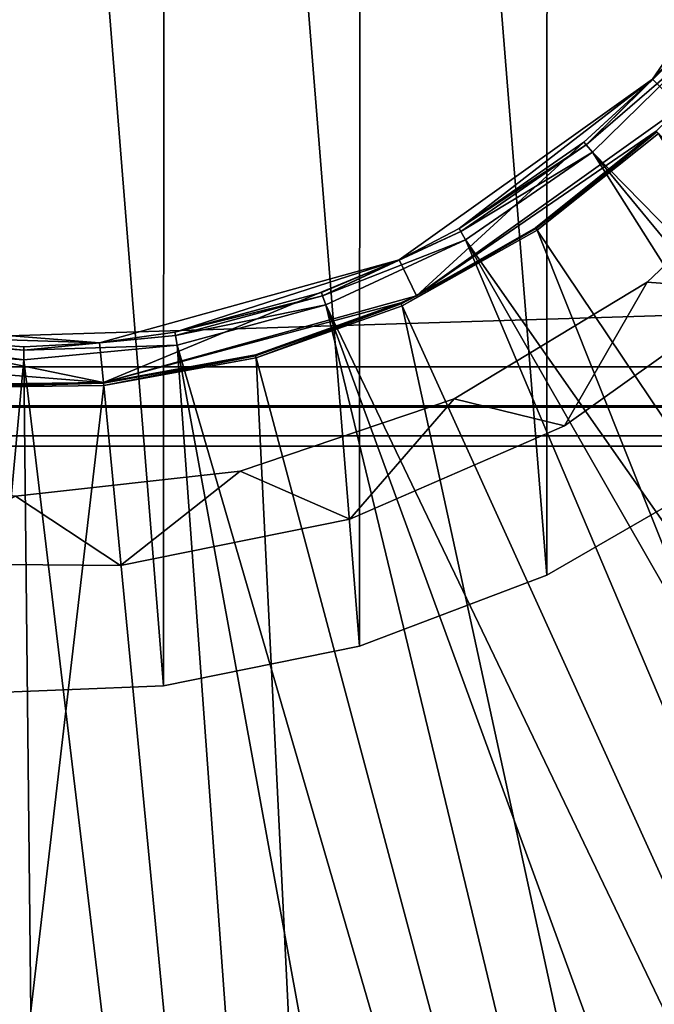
# Model space of a CAD drawing. Header units: millimetres. Extents: x 14 to 1324, y -100 to 100.
# Tile 20 of 214: x 100 to 112, y -31 to -11. Entities that reach past the tile are written whole.
import ezdxf

# ---------------------------------------------------------------- set-up
doc = ezdxf.new("R2010")
doc.units = ezdxf.units.MM
doc.header["$LTSCALE"] = 25.4
doc.layers.get('0').update_dxf_attribs({"true_color": 0xff5454})

# ---------------------------------------------------------------- blocks, each defined once
blk = doc.blocks.new('HERMANOS-V-8032.STL')
at = {"color": 7, "true_color": 0xffffff}
mesh = blk.add_polyface(dxfattribs=at)
corners = [(75.305, -5.974, 77.518), (74.662, 2.021, 77.518), (74.661, -2.003, 77.518), (75.309, 5.992, 77.518), (76.578, -9.791, 77.518), (76.585, 9.807, 77.518), (78.446, -13.354, 77.518), (78.456, 13.369, 77.518), (80.862, -16.571, 77.518), (80.874, 16.585, 77.518), (83.763, -19.36, 77.518), (83.776, 19.371, 77.518), (87.073, -21.646, 77.518), (87.088, 21.655, 77.518), (90.707, -23.372, 77.518), (90.724, 23.379, 77.518), (94.571, -24.493, 77.518), (94.589, 24.497, 77.518), (98.565, -24.979, 77.518), (98.583, 24.98, 77.518), (102.585, -24.819, 77.518), (102.603, 24.817, 77.518), (106.527, -24.015, 77.518), (106.545, 24.01, 77.518), (110.29, -22.59, 77.518), (110.306, 22.582, 77.518), (113.775, -20.58, 77.518), (113.789, 20.57, 77.518), (116.892, -18.036, 77.518), (116.905, 18.024, 77.518), (119.561, -15.026, 77.518), (119.572, 15.011, 77.518), (121.713, -11.626, 77.518), (121.721, 11.61, 77.518), (123.291, -7.925, 77.518), (123.297, 7.908, 77.518), (124.255, -4.019, 77.518), (124.258, 4.002, 77.518), (124.581, -0.009, 77.518)]
mesh.append_faces([[corners[k] for k in face] for face in [(0, 1, 2), (37, 36, 38)]], dxfattribs={"vtx0": -1, "color": 7})
mesh.append_faces([[corners[k] for k in face] for face in [(1, 0, 3), (3, 4, 5), (5, 6, 7), (7, 8, 9), (9, 10, 11), (11, 12, 13), (13, 14, 15), (15, 16, 17), (17, 18, 19), (19, 20, 21), (21, 22, 23), (23, 24, 25), (25, 26, 27), (27, 28, 29), (29, 30, 31), (31, 32, 33), (33, 34, 35), (35, 36, 37)]], dxfattribs={"vtx0": -1, "vtx1": -1, "color": 7})
mesh.append_faces([[corners[k] for k in face] for face in [(3, 0, 4), (5, 4, 6), (7, 6, 8), (9, 8, 10), (11, 10, 12), (13, 12, 14), (15, 14, 16), (17, 16, 18), (19, 18, 20), (21, 20, 22), (23, 22, 24), (25, 24, 26), (27, 26, 28), (29, 28, 30), (31, 30, 32), (33, 32, 34), (35, 34, 36)]], dxfattribs={"vtx0": -1, "vtx2": -1, "color": 7})
mesh = blk.add_polyface(dxfattribs=at)
corners = [(74.662, 2.021, 74.818), (75.305, -5.974, 74.818), (74.661, -2.003, 74.818), (75.309, 5.992, 74.818), (76.578, -9.791, 74.818), (76.585, 9.807, 74.818), (78.446, -13.354, 74.818), (78.456, 13.369, 74.818), (80.862, -16.571, 74.818), (80.874, 16.585, 74.818), (83.763, -19.36, 74.818), (83.776, 19.371, 74.818), (87.073, -21.646, 74.818), (87.088, 21.655, 74.818), (90.707, -23.372, 74.818), (90.724, 23.379, 74.818), (94.571, -24.493, 74.818), (94.589, 24.497, 74.818), (98.565, -24.979, 74.818), (98.583, 24.98, 74.818), (102.585, -24.819, 74.818), (102.603, 24.817, 74.818), (106.527, -24.015, 74.818), (106.545, 24.01, 74.818), (110.29, -22.59, 74.818), (110.306, 22.582, 74.818), (113.775, -20.58, 74.818), (113.789, 20.57, 74.818), (116.892, -18.036, 74.818), (116.905, 18.024, 74.818), (119.561, -15.026, 74.818), (119.572, 15.011, 74.818), (121.713, -11.626, 74.818), (121.721, 11.61, 74.818), (123.291, -7.925, 74.818), (123.297, 7.908, 74.818), (124.255, -4.019, 74.818), (124.258, 4.002, 74.818), (124.581, -0.009, 74.818)]
mesh.append_faces([[corners[k] for k in face] for face in [(0, 1, 2), (36, 37, 38)]], dxfattribs={"vtx0": -1, "color": 7})
mesh.append_faces([[corners[k] for k in face] for face in [(1, 3, 4), (4, 5, 6), (6, 7, 8), (8, 9, 10), (10, 11, 12), (12, 13, 14), (14, 15, 16), (16, 17, 18), (18, 19, 20), (20, 21, 22), (22, 23, 24), (24, 25, 26), (26, 27, 28), (28, 29, 30), (30, 31, 32), (32, 33, 34), (34, 35, 36)]], dxfattribs={"vtx0": -1, "vtx1": -1, "color": 7})
mesh.append_faces([[corners[k] for k in face] for face in [(1, 0, 3), (4, 3, 5), (6, 5, 7), (8, 7, 9), (10, 9, 11), (12, 11, 13), (14, 13, 15), (16, 15, 17), (18, 17, 19), (20, 19, 21), (22, 21, 23), (24, 23, 25), (26, 25, 27), (28, 27, 29), (30, 29, 31), (32, 31, 33), (34, 33, 35), (36, 35, 37)]], dxfattribs={"vtx0": -1, "vtx2": -1, "color": 7})
at = {"color": 44, "true_color": 0x92621c}
mesh = blk.add_polyface(dxfattribs=at)
corners = [(77.529, -4.47, 179.231), (77.617, 4.886, 179.231), (77.082, 0.213, 179.231), (78.94, -8.957, 179.231), (78.613, -1.166, 179.231), (79.354, -5.646, 179.231), (81.253, -13.053, 179.231), (81.04, -9.862, 179.231), (83.594, -13.617, 179.231), (84.368, -16.578, 179.231), (86.895, -16.735, 179.231), (88.147, -19.378, 179.231), (90.789, -19.071, 179.231), (92.426, -21.332, 179.231), (92.903, -19.91, 179.231), (97.017, -22.354, 179.231), (95.095, -20.515, 179.231), (99.61, -21, 179.231), (101.721, -22.398, 179.231), (104.123, -20.503, 179.231), (106.331, -21.464, 179.231), (108.425, -19.047, 179.231), (110.646, -19.591, 179.231), (112.312, -16.7, 179.231), (114.477, -16.862, 179.231), (115.605, -13.573, 179.231), (117.658, -13.397, 179.231), (118.148, -9.811, 179.231), (120.048, -9.345, 179.231), (119.823, -5.59, 179.231), (120.551, -1.108, 179.231), (121.544, -4.886, 179.231), (79.113, 9.345, 179.231), (78.853, 3.369, 179.231), (80.061, 7.746, 179.231), (81.503, 13.397, 179.231), (82.183, 11.761, 179.231), (84.684, 16.862, 179.231), (85.118, 15.226, 179.231), (88.515, 19.591, 179.231), (88.729, 17.979, 179.231), (92.83, 21.464, 179.231), (92.848, 19.891, 179.231), (97.44, 22.398, 179.231), (97.281, 20.874, 179.231), (101.822, 20.88, 179.231), (102.144, 22.354, 179.231), (106.258, 19.91, 179.231), (106.735, 21.332, 179.231), (110.382, 18.009, 179.231), (111.014, 19.378, 179.231), (114.001, 15.266, 179.231), (114.793, 16.578, 179.231), (116.946, 11.809, 179.231), (117.908, 13.053, 179.231), (119.078, 7.8, 179.231), (120.221, 8.957, 179.231), (120.299, 3.426, 179.231), (121.632, 4.47, 179.231), (122.08, -0.213, 179.231)]
mesh.append_faces([[corners[k] for k in face] for face in [(0, 1, 2), (58, 31, 59)]], dxfattribs={"vtx0": -1, "color": 44})
mesh.append_faces([[corners[k] for k in face] for face in [(4, 3, 5), (5, 6, 7), (7, 6, 8), (8, 9, 10), (10, 11, 12), (12, 13, 14), (14, 15, 16), (16, 15, 17), (17, 18, 19), (19, 20, 21), (21, 22, 23), (23, 24, 25), (25, 26, 27), (27, 28, 29), (29, 28, 30), (32, 34, 35), (35, 36, 37), (37, 38, 39), (39, 40, 41), (41, 42, 43), (43, 45, 46), (46, 47, 48), (48, 49, 50), (50, 51, 52), (52, 53, 54), (54, 55, 56), (56, 57, 58)]], dxfattribs={"vtx0": -1, "vtx1": -1, "color": 44})
mesh.append_faces([[corners[k] for k in face] for face in [(1, 3, 4), (58, 30, 31)]], dxfattribs={"vtx0": -1, "vtx1": -1, "vtx2": -1, "color": 44})
mesh.append_faces([[corners[k] for k in face] for face in [(1, 0, 3), (5, 3, 6), (8, 6, 9), (10, 9, 11), (12, 11, 13), (14, 13, 15), (17, 15, 18), (19, 18, 20), (21, 20, 22), (23, 22, 24), (25, 24, 26), (27, 26, 28), (30, 28, 31), (4, 32, 1), (32, 4, 33), (32, 33, 34), (35, 34, 36), (37, 36, 38), (39, 38, 40), (41, 40, 42), (43, 42, 44), (43, 44, 45), (46, 45, 47), (48, 47, 49), (50, 49, 51), (52, 51, 53), (54, 53, 55), (56, 55, 57), (58, 57, 30)]], dxfattribs={"vtx0": -1, "vtx2": -1, "color": 44})
mesh = blk.add_polyface(dxfattribs=at)
corners = [(79.113, 9.345, 89.231), (78.613, -1.166, 89.231), (77.617, 4.886, 89.231), (78.853, 3.369, 89.231), (80.061, 7.746, 89.231), (81.503, 13.397, 89.231), (82.183, 11.761, 89.231), (84.684, 16.862, 89.231), (85.118, 15.226, 89.231), (88.515, 19.591, 89.231), (88.729, 17.979, 89.231), (92.83, 21.464, 89.231), (92.848, 19.891, 89.231), (97.44, 22.398, 89.231), (97.281, 20.874, 89.231), (101.822, 20.88, 89.231), (102.144, 22.354, 89.231), (106.258, 19.91, 89.231), (106.735, 21.332, 89.231), (110.382, 18.009, 89.231), (111.014, 19.378, 89.231), (114.001, 15.266, 89.231), (114.793, 16.578, 89.231), (116.946, 11.809, 89.231), (117.908, 13.053, 89.231), (119.078, 7.8, 89.231), (120.221, 8.957, 89.231), (120.299, 3.426, 89.231), (121.632, 4.47, 89.231), (120.551, -1.108, 89.231), (121.544, -4.886, 89.231), (122.08, -0.213, 89.231), (77.529, -4.47, 89.231), (77.082, 0.213, 89.231), (78.94, -8.957, 89.231), (79.354, -5.646, 89.231), (81.253, -13.053, 89.231), (81.04, -9.862, 89.231), (83.594, -13.617, 89.231), (84.368, -16.578, 89.231), (86.895, -16.735, 89.231), (88.147, -19.378, 89.231), (90.789, -19.071, 89.231), (92.426, -21.332, 89.231), (92.903, -19.91, 89.231), (97.017, -22.354, 89.231), (95.095, -20.515, 89.231), (99.61, -21, 89.231), (101.721, -22.398, 89.231), (104.123, -20.503, 89.231), (106.331, -21.464, 89.231), (108.425, -19.047, 89.231), (110.646, -19.591, 89.231), (112.312, -16.7, 89.231), (114.477, -16.862, 89.231), (115.605, -13.573, 89.231), (117.658, -13.397, 89.231), (118.148, -9.811, 89.231), (120.048, -9.345, 89.231), (119.823, -5.59, 89.231)]
mesh.append_faces([[corners[k] for k in face] for face in [(30, 28, 31), (2, 32, 33)]], dxfattribs={"vtx0": -1, "color": 44})
mesh.append_faces([[corners[k] for k in face] for face in [(0, 1, 2), (1, 0, 3), (3, 0, 4), (4, 5, 6), (6, 7, 8), (8, 9, 10), (10, 11, 12), (12, 13, 14), (14, 13, 15), (15, 16, 17), (17, 18, 19), (19, 20, 21), (21, 22, 23), (23, 24, 25), (25, 26, 27), (27, 28, 29), (32, 2, 34), (34, 35, 36), (36, 38, 39), (39, 40, 41), (41, 42, 43), (43, 44, 45), (45, 47, 48), (48, 49, 50), (50, 51, 52), (52, 53, 54), (54, 55, 56), (56, 57, 58), (58, 29, 30)]], dxfattribs={"vtx0": -1, "vtx1": -1, "color": 44})
mesh.append_faces([[corners[k] for k in face] for face in [(29, 28, 30), (34, 2, 1)]], dxfattribs={"vtx0": -1, "vtx1": -1, "vtx2": -1, "color": 44})
mesh.append_faces([[corners[k] for k in face] for face in [(4, 0, 5), (6, 5, 7), (8, 7, 9), (10, 9, 11), (12, 11, 13), (15, 13, 16), (17, 16, 18), (19, 18, 20), (21, 20, 22), (23, 22, 24), (25, 24, 26), (27, 26, 28), (34, 1, 35), (36, 35, 37), (36, 37, 38), (39, 38, 40), (41, 40, 42), (43, 42, 44), (45, 44, 46), (45, 46, 47), (48, 47, 49), (50, 49, 51), (52, 51, 53), (54, 53, 55), (56, 55, 57), (58, 57, 59), (58, 59, 29)]], dxfattribs={"vtx0": -1, "vtx2": -1, "color": 44})
at = {"color": 250, "true_color": 0x262626}
mesh = blk.add_polyface(dxfattribs=at)
corners = [(1259.581, -20, 1414), (79.581, 20, 1414), (79.581, -20, 1414), (1259.581, 20, 1414)]
mesh.append_faces([[corners[k] for k in face] for face in [(0, 1, 2), (1, 0, 3)]], dxfattribs={"vtx0": -1, "color": 250})
mesh = blk.add_polyface(dxfattribs=at)
corners = [(81.462, -5.017, 103.118), (82.233, -4.804, 103.118), (81.637, 1.419, 103.118), (84.271, -10.912, 103.118), (84.923, -10.447, 103.118), (88.926, -15.49, 103.118), (89.38, -14.83, 103.118), (94.867, -18.199, 103.118), (95.067, -17.425, 103.118), (101.376, -18.714, 103.118), (101.299, -17.918, 103.118), (107.324, -16.249, 103.118), (107.668, -16.972, 103.118), (112.414, -12.621, 103.118), (112.985, -13.182, 103.118), (115.957, -7.471, 103.118), (116.685, -7.803, 103.118), (117.525, -1.419, 103.118), (118.322, -1.482, 103.118), (117.699, 5.017, 103.118), (80.839, 1.482, 103.118), (82.476, 7.803, 103.118), (83.204, 7.471, 103.118), (86.176, 13.182, 103.118), (86.747, 12.621, 103.118), (91.493, 16.972, 103.118), (91.837, 16.249, 103.118), (97.786, 18.714, 103.118), (97.862, 17.918, 103.118), (104.294, 18.199, 103.118), (104.094, 17.425, 103.118), (109.781, 14.83, 103.118), (110.235, 15.49, 103.118), (114.239, 10.447, 103.118), (114.89, 10.912, 103.118), (116.928, 4.804, 103.118)]
mesh.append_faces([[corners[k] for k in face] for face in [(1, 3, 4), (4, 5, 6), (6, 7, 8), (8, 9, 10), (10, 9, 11), (11, 12, 13), (13, 14, 15), (15, 16, 17), (20, 2, 21), (21, 22, 23), (23, 24, 25), (25, 26, 27), (27, 28, 29), (29, 31, 32), (32, 33, 34), (34, 35, 19)]], dxfattribs={"vtx0": -1, "vtx1": -1, "color": 250})
mesh.append_faces([[corners[k] for k in face] for face in [(0, 1, 2), (1, 0, 3), (4, 3, 5), (6, 5, 7), (8, 7, 9), (11, 9, 12), (13, 12, 14), (15, 14, 16), (17, 16, 18), (17, 18, 19), (2, 20, 0), (21, 2, 22), (23, 22, 24), (25, 24, 26), (27, 26, 28), (29, 28, 30), (29, 30, 31), (32, 31, 33), (34, 33, 35), (19, 35, 17)]], dxfattribs={"vtx0": -1, "vtx2": -1, "color": 250})
mesh = blk.add_polyface(dxfattribs=at)
corners = [(1259.581, 18.4, 1394), (79.581, -18.4, 1394), (79.581, 18.4, 1394), (1259.581, -18.4, 1394)]
mesh.append_faces([[corners[k] for k in face] for face in [(0, 1, 2), (1, 0, 3)]], dxfattribs={"vtx0": -1, "color": 250})
mesh = blk.add_polyface(dxfattribs=at)
corners = [(115.957, -7.471, 103.118), (113.219, -11.747, 93.711), (112.414, -12.621, 103.118)]
mesh.append_faces([[corners[k] for k in face] for face in [(0, 1, 2)]], dxfattribs={"color": 250})
mesh = blk.add_polyface(dxfattribs=at)
corners = [(112.414, -12.621, 93.711), (113.271, -11.792, 93.347), (111.082, -13.936, 93.347)]
mesh.append_faces([[corners[k] for k in face] for face in [(0, 1, 2)]], dxfattribs={"color": 250})
mesh = blk.add_polyface(dxfattribs=at)
corners = [(111.082, -13.936, 93.347), (113.42, -11.92, 93.033), (111.207, -14.087, 93.033), (113.271, -11.792, 93.347)]
mesh.append_faces([[corners[k] for k in face] for face in [(0, 1, 2), (1, 0, 3)]], dxfattribs={"vtx0": -1, "color": 250})
mesh = blk.add_polyface(dxfattribs=at)
corners = [(113.219, -11.747, 93.711), (112.414, -12.621, 93.711), (112.414, -12.621, 103.118)]
mesh.append_faces([[corners[k] for k in face] for face in [(0, 1, 2)]], dxfattribs={"color": 250})
mesh = blk.add_polyface(dxfattribs=at)
corners = [(113.219, -11.747, 93.711), (113.271, -11.792, 93.347), (112.414, -12.621, 93.711)]
mesh.append_faces([[corners[k] for k in face] for face in [(0, 1, 2)]], dxfattribs={"color": 250})
mesh = blk.add_polyface(dxfattribs=at)
corners = [(157.667, -61.482, 14), (111.207, -14.087, 93.033), (113.42, -11.92, 93.033)]
mesh.append_faces([[corners[k] for k in face] for face in [(0, 1, 2)]], dxfattribs={"color": 250})
mesh = blk.add_polyface(dxfattribs=at)
corners = [(112.414, -12.621, 103.118), (108.527, -15.619, 93.711), (107.324, -16.249, 103.118)]
mesh.append_faces([[corners[k] for k in face] for face in [(0, 1, 2)]], dxfattribs={"color": 250})
mesh = blk.add_polyface(dxfattribs=at)
corners = [(112.414, -12.621, 103.118), (111.038, -13.883, 93.711), (108.527, -15.619, 93.711)]
mesh.append_faces([[corners[k] for k in face] for face in [(0, 1, 2)]], dxfattribs={"color": 250})
mesh = blk.add_polyface(dxfattribs=at)
corners = [(112.414, -12.621, 103.118), (112.414, -12.621, 93.711), (111.038, -13.883, 93.711)]
mesh.append_faces([[corners[k] for k in face] for face in [(0, 1, 2)]], dxfattribs={"color": 250})
mesh = blk.add_polyface(dxfattribs=at)
corners = [(112.414, -12.621, 93.711), (111.082, -13.936, 93.347), (111.038, -13.883, 93.711)]
mesh.append_faces([[corners[k] for k in face] for face in [(0, 1, 2)]], dxfattribs={"color": 250})
mesh = blk.add_polyface(dxfattribs=at)
corners = [(107.668, -16.972, 103.118), (112.491, -13.666, 93.711), (112.985, -13.182, 103.118)]
mesh.append_faces([[corners[k] for k in face] for face in [(0, 1, 2)]], dxfattribs={"color": 250})
at = {"color": 44, "true_color": 0x92621c}
mesh = blk.add_polyface(dxfattribs=at)
corners = [(112.312, -16.7, 179.231), (115.605, -13.573, 89.231), (112.312, -16.7, 89.231), (115.605, -13.573, 179.231)]
mesh.append_faces([[corners[k] for k in face] for face in [(0, 1, 2), (1, 0, 3)]], dxfattribs={"vtx0": -1, "color": 44})
at = {"color": 250, "true_color": 0x262626}
mesh = blk.add_polyface(dxfattribs=at)
corners = [(107.668, -16.972, 103.118), (110.066, -15.604, 93.711), (112.491, -13.666, 93.711)]
mesh.append_faces([[corners[k] for k in face] for face in [(0, 1, 2)]], dxfattribs={"color": 250})
mesh = blk.add_polyface(dxfattribs=at)
corners = [(112.491, -13.666, 93.711), (110.075, -15.618, 93.633), (112.502, -13.677, 93.633), (110.066, -15.604, 93.711)]
mesh.append_faces([[corners[k] for k in face] for face in [(0, 1, 2), (1, 0, 3)]], dxfattribs={"vtx0": -1, "color": 250})
mesh = blk.add_polyface(dxfattribs=at)
corners = [(112.502, -13.677, 93.633), (110.1, -15.655, 93.567), (112.534, -13.71, 93.567), (110.075, -15.618, 93.633)]
mesh.append_faces([[corners[k] for k in face] for face in [(0, 1, 2), (1, 0, 3)]], dxfattribs={"vtx0": -1, "color": 250})
mesh = blk.add_polyface(dxfattribs=at)
corners = [(147.097, -70.713, 14.514), (112.534, -13.71, 93.567), (110.1, -15.655, 93.567), (158.088, -61.927, 14.514)]
mesh.append_faces([[corners[k] for k in face] for face in [(0, 1, 2), (1, 0, 3)]], dxfattribs={"vtx0": -1, "color": 250})
mesh = blk.add_polyface(dxfattribs=at)
corners = [(108.527, -15.619, 93.711), (111.082, -13.936, 93.347), (108.561, -15.679, 93.347), (111.038, -13.883, 93.711)]
mesh.append_faces([[corners[k] for k in face] for face in [(0, 1, 2), (1, 0, 3)]], dxfattribs={"vtx0": -1, "color": 250})
mesh = blk.add_polyface(dxfattribs=at)
corners = [(108.561, -15.679, 93.347), (111.207, -14.087, 93.033), (108.659, -15.849, 93.033), (111.082, -13.936, 93.347)]
mesh.append_faces([[corners[k] for k in face] for face in [(0, 1, 2), (1, 0, 3)]], dxfattribs={"vtx0": -1, "color": 250})
mesh = blk.add_polyface(dxfattribs=at)
corners = [(146.755, -70.204, 14), (108.659, -15.849, 93.033), (111.207, -14.087, 93.033)]
mesh.append_faces([[corners[k] for k in face] for face in [(0, 1, 2)]], dxfattribs={"color": 250})
mesh = blk.add_polyface(dxfattribs=at)
corners = [(157.667, -61.482, 14), (153.419, -65.235, 14), (111.207, -14.087, 93.033)]
mesh.append_faces([[corners[k] for k in face] for face in [(0, 1, 2)]], dxfattribs={"color": 250})
mesh = blk.add_polyface(dxfattribs=at)
corners = [(153.419, -65.235, 14), (146.755, -70.204, 14), (111.207, -14.087, 93.033)]
mesh.append_faces([[corners[k] for k in face] for face in [(0, 1, 2)]], dxfattribs={"color": 250})
mesh = blk.add_polyface(dxfattribs=at)
corners = [(107.324, -16.249, 103.118), (108.527, -15.619, 93.711), (107.324, -16.249, 93.711)]
mesh.append_faces([[corners[k] for k in face] for face in [(0, 1, 2)]], dxfattribs={"color": 250})
mesh = blk.add_polyface(dxfattribs=at)
corners = [(108.527, -15.619, 93.711), (108.561, -15.679, 93.347), (107.324, -16.249, 93.711)]
mesh.append_faces([[corners[k] for k in face] for face in [(0, 1, 2)]], dxfattribs={"color": 250})
mesh = blk.add_polyface(dxfattribs=at)
corners = [(107.668, -16.972, 93.711), (107.361, -17.132, 93.633), (110.075, -15.618, 93.633)]
mesh.append_faces([[corners[k] for k in face] for face in [(0, 1, 2)]], dxfattribs={"color": 250})
mesh = blk.add_polyface(dxfattribs=at)
corners = [(110.075, -15.618, 93.633), (107.38, -17.173, 93.567), (110.1, -15.655, 93.567), (107.361, -17.132, 93.633)]
mesh.append_faces([[corners[k] for k in face] for face in [(0, 1, 2), (1, 0, 3)]], dxfattribs={"vtx0": -1, "color": 250})
mesh = blk.add_polyface(dxfattribs=at)
corners = [(107.668, -16.972, 93.711), (110.075, -15.618, 93.633), (110.066, -15.604, 93.711)]
mesh.append_faces([[corners[k] for k in face] for face in [(0, 1, 2)]], dxfattribs={"color": 250})
mesh = blk.add_polyface(dxfattribs=at)
corners = [(107.668, -16.972, 103.118), (107.668, -16.972, 93.711), (110.066, -15.604, 93.711)]
mesh.append_faces([[corners[k] for k in face] for face in [(0, 1, 2)]], dxfattribs={"color": 250})
mesh = blk.add_polyface(dxfattribs=at)
corners = [(107.324, -16.249, 93.711), (108.561, -15.679, 93.347), (105.782, -16.971, 93.347)]
mesh.append_faces([[corners[k] for k in face] for face in [(0, 1, 2)]], dxfattribs={"color": 250})
mesh = blk.add_polyface(dxfattribs=at)
corners = [(105.782, -16.971, 93.347), (108.659, -15.849, 93.033), (105.85, -17.156, 93.033), (108.561, -15.679, 93.347)]
mesh.append_faces([[corners[k] for k in face] for face in [(0, 1, 2), (1, 0, 3)]], dxfattribs={"vtx0": -1, "color": 250})
mesh = blk.add_polyface(dxfattribs=at)
corners = [(110.1, -15.655, 93.567), (134.81, -77.569, 14.514), (147.097, -70.713, 14.514), (107.38, -17.173, 93.567)]
mesh.append_faces([[corners[k] for k in face] for face in [(0, 1, 2), (1, 0, 3)]], dxfattribs={"vtx0": -1, "color": 250})
mesh = blk.add_polyface(dxfattribs=at)
corners = [(108.659, -15.849, 93.033), (134.557, -77.011, 14), (105.85, -17.156, 93.033)]
mesh.append_faces([[corners[k] for k in face] for face in [(0, 1, 2)]], dxfattribs={"color": 250})
mesh = blk.add_polyface(dxfattribs=at)
corners = [(108.659, -15.849, 93.033), (146.755, -70.204, 14), (141.619, -73.395, 14)]
mesh.append_faces([[corners[k] for k in face] for face in [(0, 1, 2)]], dxfattribs={"color": 250})
mesh = blk.add_polyface(dxfattribs=at)
corners = [(108.659, -15.849, 93.033), (141.619, -73.395, 14), (134.557, -77.011, 14)]
mesh.append_faces([[corners[k] for k in face] for face in [(0, 1, 2)]], dxfattribs={"color": 250})
mesh = blk.add_polyface(dxfattribs=at)
corners = [(107.324, -16.249, 103.118), (102.812, -17.707, 93.711), (101.299, -17.918, 103.118)]
mesh.append_faces([[corners[k] for k in face] for face in [(0, 1, 2)]], dxfattribs={"color": 250})
mesh = blk.add_polyface(dxfattribs=at)
corners = [(107.324, -16.249, 103.118), (105.759, -16.907, 93.711), (102.812, -17.707, 93.711)]
mesh.append_faces([[corners[k] for k in face] for face in [(0, 1, 2)]], dxfattribs={"color": 250})
mesh = blk.add_polyface(dxfattribs=at)
corners = [(107.324, -16.249, 103.118), (107.324, -16.249, 93.711), (105.759, -16.907, 93.711)]
mesh.append_faces([[corners[k] for k in face] for face in [(0, 1, 2)]], dxfattribs={"color": 250})
mesh = blk.add_polyface(dxfattribs=at)
corners = [(107.324, -16.249, 93.711), (105.782, -16.971, 93.347), (105.759, -16.907, 93.711)]
mesh.append_faces([[corners[k] for k in face] for face in [(0, 1, 2)]], dxfattribs={"color": 250})
at = {"color": 44, "true_color": 0x92621c}
mesh = blk.add_polyface(dxfattribs=at)
corners = [(108.425, -19.047, 179.231), (112.312, -16.7, 89.231), (108.425, -19.047, 89.231), (112.312, -16.7, 179.231)]
mesh.append_faces([[corners[k] for k in face] for face in [(0, 1, 2), (1, 0, 3)]], dxfattribs={"vtx0": -1, "color": 44})
at = {"color": 250, "true_color": 0x262626}
mesh = blk.add_polyface(dxfattribs=at)
corners = [(101.376, -18.714, 103.118), (107.355, -17.117, 93.711), (107.668, -16.972, 103.118)]
mesh.append_faces([[corners[k] for k in face] for face in [(0, 1, 2)]], dxfattribs={"color": 250})
mesh = blk.add_polyface(dxfattribs=at)
corners = [(102.812, -17.707, 93.711), (105.782, -16.971, 93.347), (102.825, -17.775, 93.347), (105.759, -16.907, 93.711)]
mesh.append_faces([[corners[k] for k in face] for face in [(0, 1, 2), (1, 0, 3)]], dxfattribs={"vtx0": -1, "color": 250})
mesh = blk.add_polyface(dxfattribs=at)
corners = [(102.825, -17.775, 93.347), (105.85, -17.156, 93.033), (102.86, -17.968, 93.033), (105.782, -16.971, 93.347)]
mesh.append_faces([[corners[k] for k in face] for face in [(0, 1, 2), (1, 0, 3)]], dxfattribs={"vtx0": -1, "color": 250})
mesh = blk.add_polyface(dxfattribs=at)
corners = [(107.355, -17.117, 93.711), (107.361, -17.132, 93.633), (107.668, -16.972, 93.711)]
mesh.append_faces([[corners[k] for k in face] for face in [(0, 1, 2)]], dxfattribs={"color": 250})
mesh = blk.add_polyface(dxfattribs=at)
corners = [(107.668, -16.972, 103.118), (107.355, -17.117, 93.711), (107.668, -16.972, 93.711)]
mesh.append_faces([[corners[k] for k in face] for face in [(0, 1, 2)]], dxfattribs={"color": 250})
at = {"color": 44, "true_color": 0x92621c}
mesh = blk.add_polyface(dxfattribs=at)
corners = [(114.477, -16.862, 179.231), (110.646, -19.591, 89.231), (114.477, -16.862, 89.231), (110.646, -19.591, 179.231)]
mesh.append_faces([[corners[k] for k in face] for face in [(0, 1, 2), (1, 0, 3)]], dxfattribs={"vtx0": -1, "color": 44})
at = {"color": 250, "true_color": 0x262626}
mesh = blk.add_polyface(dxfattribs=at)
corners = [(101.376, -18.714, 103.118), (104.431, -18.163, 93.711), (107.355, -17.117, 93.711)]
mesh.append_faces([[corners[k] for k in face] for face in [(0, 1, 2)]], dxfattribs={"color": 250})
mesh = blk.add_polyface(dxfattribs=at)
corners = [(105.85, -17.156, 93.033), (121.404, -81.718, 14), (102.86, -17.968, 93.033)]
mesh.append_faces([[corners[k] for k in face] for face in [(0, 1, 2)]], dxfattribs={"color": 250})
mesh = blk.add_polyface(dxfattribs=at)
corners = [(107.355, -17.117, 93.711), (104.435, -18.179, 93.633), (107.361, -17.132, 93.633), (104.431, -18.163, 93.711)]
mesh.append_faces([[corners[k] for k in face] for face in [(0, 1, 2), (1, 0, 3)]], dxfattribs={"vtx0": -1, "color": 250})
mesh = blk.add_polyface(dxfattribs=at)
corners = [(107.361, -17.132, 93.633), (104.447, -18.223, 93.567), (107.38, -17.173, 93.567), (104.435, -18.179, 93.633)]
mesh.append_faces([[corners[k] for k in face] for face in [(0, 1, 2), (1, 0, 3)]], dxfattribs={"vtx0": -1, "color": 250})
mesh = blk.add_polyface(dxfattribs=at)
corners = [(107.38, -17.173, 93.567), (121.562, -82.31, 14.514), (134.81, -77.569, 14.514), (104.447, -18.223, 93.567)]
mesh.append_faces([[corners[k] for k in face] for face in [(0, 1, 2), (1, 0, 3)]], dxfattribs={"vtx0": -1, "color": 250})
mesh = blk.add_polyface(dxfattribs=at)
corners = [(105.85, -17.156, 93.033), (134.557, -77.011, 14), (128.611, -79.444, 14)]
mesh.append_faces([[corners[k] for k in face] for face in [(0, 1, 2)]], dxfattribs={"color": 250})
mesh = blk.add_polyface(dxfattribs=at)
corners = [(105.85, -17.156, 93.033), (128.611, -79.444, 14), (121.404, -81.718, 14)]
mesh.append_faces([[corners[k] for k in face] for face in [(0, 1, 2)]], dxfattribs={"color": 250})
mesh = blk.add_polyface(dxfattribs=at)
corners = [(101.299, -17.918, 103.118), (96.729, -17.773, 93.711), (95.067, -17.425, 103.118)]
mesh.append_faces([[corners[k] for k in face] for face in [(0, 1, 2)]], dxfattribs={"color": 250})
mesh = blk.add_polyface(dxfattribs=at)
corners = [(96.729, -17.773, 93.711), (99.774, -18.068, 93.347), (96.718, -17.84, 93.347), (99.773, -17.999, 93.711)]
mesh.append_faces([[corners[k] for k in face] for face in [(0, 1, 2), (1, 0, 3)]], dxfattribs={"vtx0": -1, "color": 250})
mesh = blk.add_polyface(dxfattribs=at)
corners = [(101.299, -17.918, 103.118), (99.773, -17.999, 93.711), (96.729, -17.773, 93.711)]
mesh.append_faces([[corners[k] for k in face] for face in [(0, 1, 2)]], dxfattribs={"color": 250})
mesh = blk.add_polyface(dxfattribs=at)
corners = [(101.299, -17.918, 93.711), (102.825, -17.775, 93.347), (99.774, -18.068, 93.347)]
mesh.append_faces([[corners[k] for k in face] for face in [(0, 1, 2)]], dxfattribs={"color": 250})
mesh = blk.add_polyface(dxfattribs=at)
corners = [(99.774, -18.068, 93.347), (102.86, -17.968, 93.033), (99.776, -18.264, 93.033), (102.825, -17.775, 93.347)]
mesh.append_faces([[corners[k] for k in face] for face in [(0, 1, 2), (1, 0, 3)]], dxfattribs={"vtx0": -1, "color": 250})
mesh = blk.add_polyface(dxfattribs=at)
corners = [(101.299, -17.918, 103.118), (102.812, -17.707, 93.711), (101.299, -17.918, 93.711)]
mesh.append_faces([[corners[k] for k in face] for face in [(0, 1, 2)]], dxfattribs={"color": 250})
mesh = blk.add_polyface(dxfattribs=at)
corners = [(102.812, -17.707, 93.711), (102.825, -17.775, 93.347), (101.299, -17.918, 93.711)]
mesh.append_faces([[corners[k] for k in face] for face in [(0, 1, 2)]], dxfattribs={"color": 250})
mesh = blk.add_polyface(dxfattribs=at)
corners = [(96.718, -17.84, 93.347), (99.776, -18.264, 93.033), (96.687, -18.034, 93.033), (99.774, -18.068, 93.347)]
mesh.append_faces([[corners[k] for k in face] for face in [(0, 1, 2), (1, 0, 3)]], dxfattribs={"vtx0": -1, "color": 250})
mesh = blk.add_polyface(dxfattribs=at)
corners = [(101.299, -17.918, 103.118), (101.299, -17.918, 93.711), (99.773, -17.999, 93.711)]
mesh.append_faces([[corners[k] for k in face] for face in [(0, 1, 2)]], dxfattribs={"color": 250})
mesh = blk.add_polyface(dxfattribs=at)
corners = [(101.299, -17.918, 93.711), (99.774, -18.068, 93.347), (99.773, -17.999, 93.711)]
mesh.append_faces([[corners[k] for k in face] for face in [(0, 1, 2)]], dxfattribs={"color": 250})
mesh = blk.add_polyface(dxfattribs=at)
corners = [(102.86, -17.968, 93.033), (107.656, -84.195, 14), (99.776, -18.264, 93.033)]
mesh.append_faces([[corners[k] for k in face] for face in [(0, 1, 2)]], dxfattribs={"color": 250})
mesh = blk.add_polyface(dxfattribs=at)
corners = [(102.86, -17.968, 93.033), (121.404, -81.718, 14), (114.767, -83.207, 14)]
mesh.append_faces([[corners[k] for k in face] for face in [(0, 1, 2)]], dxfattribs={"color": 250})
mesh = blk.add_polyface(dxfattribs=at)
corners = [(102.86, -17.968, 93.033), (114.767, -83.207, 14), (107.656, -84.195, 14)]
mesh.append_faces([[corners[k] for k in face] for face in [(0, 1, 2)]], dxfattribs={"color": 250})
mesh = blk.add_polyface(dxfattribs=at)
corners = [(99.776, -18.264, 93.033), (93.688, -84.376, 14), (96.687, -18.034, 93.033)]
mesh.append_faces([[corners[k] for k in face] for face in [(0, 1, 2)]], dxfattribs={"color": 250})
mesh = blk.add_polyface(dxfattribs=at)
corners = [(94.867, -18.199, 103.118), (98.271, -18.754, 93.711), (101.376, -18.714, 103.118)]
mesh.append_faces([[corners[k] for k in face] for face in [(0, 1, 2)]], dxfattribs={"color": 250})
mesh = blk.add_polyface(dxfattribs=at)
corners = [(104.431, -18.163, 93.711), (101.377, -18.73, 93.633), (104.435, -18.179, 93.633), (101.376, -18.714, 93.711)]
mesh.append_faces([[corners[k] for k in face] for face in [(0, 1, 2), (1, 0, 3)]], dxfattribs={"vtx0": -1, "color": 250})
mesh = blk.add_polyface(dxfattribs=at)
corners = [(101.376, -18.714, 103.118), (101.376, -18.714, 93.711), (104.431, -18.163, 93.711)]
mesh.append_faces([[corners[k] for k in face] for face in [(0, 1, 2)]], dxfattribs={"color": 250})
mesh = blk.add_polyface(dxfattribs=at)
corners = [(104.435, -18.179, 93.633), (101.381, -18.775, 93.567), (104.447, -18.223, 93.567), (101.377, -18.73, 93.633)]
mesh.append_faces([[corners[k] for k in face] for face in [(0, 1, 2), (1, 0, 3)]], dxfattribs={"vtx0": -1, "color": 250})
mesh = blk.add_polyface(dxfattribs=at)
corners = [(1259.581, -18.4, 1394), (79.581, -19.2, 1394.214), (79.581, -18.4, 1394), (1259.581, -19.2, 1394.214)]
mesh.append_faces([[corners[k] for k in face] for face in [(0, 1, 2), (1, 0, 3)]], dxfattribs={"vtx0": -1, "color": 250})
mesh = blk.add_polyface(dxfattribs=at)
corners = [(99.776, -18.264, 93.033), (100.487, -84.577, 14), (93.688, -84.376, 14)]
mesh.append_faces([[corners[k] for k in face] for face in [(0, 1, 2)]], dxfattribs={"color": 250})
mesh = blk.add_polyface(dxfattribs=at)
corners = [(99.776, -18.264, 93.033), (107.656, -84.195, 14), (100.487, -84.577, 14)]
mesh.append_faces([[corners[k] for k in face] for face in [(0, 1, 2)]], dxfattribs={"color": 250})
mesh = blk.add_polyface(dxfattribs=at)
corners = [(104.447, -18.223, 93.567), (107.715, -84.805, 14.514), (121.562, -82.31, 14.514), (101.381, -18.775, 93.567)]
mesh.append_faces([[corners[k] for k in face] for face in [(0, 1, 2), (1, 0, 3)]], dxfattribs={"vtx0": -1, "color": 250})
mesh = blk.add_polyface(dxfattribs=at)
corners = [(101.381, -18.775, 93.567), (93.645, -84.988, 14.514), (107.715, -84.805, 14.514), (98.267, -18.815, 93.567)]
mesh.append_faces([[corners[k] for k in face] for face in [(0, 1, 2), (1, 0, 3)]], dxfattribs={"vtx0": -1, "color": 250})
mesh = blk.add_polyface(dxfattribs=at)
corners = [(101.377, -18.73, 93.633), (98.267, -18.815, 93.567), (101.381, -18.775, 93.567), (98.27, -18.77, 93.633)]
mesh.append_faces([[corners[k] for k in face] for face in [(0, 1, 2), (1, 0, 3)]], dxfattribs={"vtx0": -1, "color": 250})
mesh = blk.add_polyface(dxfattribs=at)
corners = [(101.376, -18.714, 93.711), (98.27, -18.77, 93.633), (101.377, -18.73, 93.633), (98.271, -18.754, 93.711)]
mesh.append_faces([[corners[k] for k in face] for face in [(0, 1, 2), (1, 0, 3)]], dxfattribs={"vtx0": -1, "color": 250})
mesh = blk.add_polyface(dxfattribs=at)
corners = [(101.376, -18.714, 103.118), (98.271, -18.754, 93.711), (101.376, -18.714, 93.711)]
mesh.append_faces([[corners[k] for k in face] for face in [(0, 1, 2)]], dxfattribs={"color": 250})
mesh = blk.add_polyface(dxfattribs=at)
corners = [(1259.581, -19.786, 1394.8), (79.581, -19.2, 1394.214), (1259.581, -19.2, 1394.214), (79.581, -19.786, 1394.8)]
mesh.append_faces([[corners[k] for k in face] for face in [(0, 1, 2), (1, 0, 3)]], dxfattribs={"vtx0": -1, "color": 250})
at = {"color": 44, "true_color": 0x92621c}
mesh = blk.add_polyface(dxfattribs=at)
corners = [(104.123, -20.503, 179.231), (108.425, -19.047, 89.231), (104.123, -20.503, 89.231), (108.425, -19.047, 179.231)]
mesh.append_faces([[corners[k] for k in face] for face in [(0, 1, 2), (1, 0, 3)]], dxfattribs={"vtx0": -1, "color": 44})
mesh = blk.add_polyface(dxfattribs=at)
corners = [(110.646, -19.591, 179.231), (106.331, -21.464, 89.231), (110.646, -19.591, 89.231), (106.331, -21.464, 179.231)]
mesh.append_faces([[corners[k] for k in face] for face in [(0, 1, 2), (1, 0, 3)]], dxfattribs={"vtx0": -1, "color": 44})
at = {"color": 250, "true_color": 0x262626}
mesh = blk.add_polyface(dxfattribs=at)
corners = [(1259.581, -20, 1395.6), (79.581, -19.786, 1394.8), (1259.581, -19.786, 1394.8), (79.581, -20, 1395.6)]
mesh.append_faces([[corners[k] for k in face] for face in [(0, 1, 2), (1, 0, 3)]], dxfattribs={"vtx0": -1, "color": 250})
mesh = blk.add_polyface(dxfattribs=at)
corners = [(1259.581, -20, 1414), (79.581, -20, 1395.6), (1259.581, -20, 1395.6), (79.581, -20, 1414)]
mesh.append_faces([[corners[k] for k in face] for face in [(0, 1, 2), (1, 0, 3)]], dxfattribs={"vtx0": -1, "color": 250})
at = {"color": 44, "true_color": 0x92621c}
mesh = blk.add_polyface(dxfattribs=at)
corners = [(99.61, -21, 179.231), (104.123, -20.503, 89.231), (99.61, -21, 89.231), (104.123, -20.503, 179.231)]
mesh.append_faces([[corners[k] for k in face] for face in [(0, 1, 2), (1, 0, 3)]], dxfattribs={"vtx0": -1, "color": 44})
at = {"color": 7, "true_color": 0xffffff}
mesh = blk.add_polyface(dxfattribs=at)
corners = [(113.775, -20.58, 77.518), (110.29, -22.59, 74.818), (113.775, -20.58, 74.818), (110.29, -22.59, 77.518)]
mesh.append_faces([[corners[k] for k in face] for face in [(0, 1, 2), (1, 0, 3)]], dxfattribs={"vtx0": -1, "color": 7})
at = {"color": 44, "true_color": 0x92621c}
mesh = blk.add_polyface(dxfattribs=at)
corners = [(106.331, -21.464, 179.231), (101.721, -22.398, 89.231), (106.331, -21.464, 89.231), (101.721, -22.398, 179.231)]
mesh.append_faces([[corners[k] for k in face] for face in [(0, 1, 2), (1, 0, 3)]], dxfattribs={"vtx0": -1, "color": 44})
mesh = blk.add_polyface(dxfattribs=at)
corners = [(101.721, -22.398, 179.231), (97.017, -22.354, 89.231), (101.721, -22.398, 89.231), (97.017, -22.354, 179.231)]
mesh.append_faces([[corners[k] for k in face] for face in [(0, 1, 2), (1, 0, 3)]], dxfattribs={"vtx0": -1, "color": 44})
at = {"color": 7, "true_color": 0xffffff}
mesh = blk.add_polyface(dxfattribs=at)
corners = [(110.29, -22.59, 77.518), (106.527, -24.015, 74.818), (110.29, -22.59, 74.818), (106.527, -24.015, 77.518)]
mesh.append_faces([[corners[k] for k in face] for face in [(0, 1, 2), (1, 0, 3)]], dxfattribs={"vtx0": -1, "color": 7})
mesh = blk.add_polyface(dxfattribs=at)
corners = [(106.527, -24.015, 77.518), (102.585, -24.819, 74.818), (106.527, -24.015, 74.818), (102.585, -24.819, 77.518)]
mesh.append_faces([[corners[k] for k in face] for face in [(0, 1, 2), (1, 0, 3)]], dxfattribs={"vtx0": -1, "color": 7})
mesh = blk.add_polyface(dxfattribs=at)
corners = [(102.585, -24.819, 77.518), (98.565, -24.979, 74.818), (102.585, -24.819, 74.818), (98.565, -24.979, 77.518)]
mesh.append_faces([[corners[k] for k in face] for face in [(0, 1, 2), (1, 0, 3)]], dxfattribs={"vtx0": -1, "color": 7})

msp = doc.modelspace()

# ---------------------------------------------------------------- block references
at = {"color": 0}
msp.add_blockref('HERMANOS-V-8032.STL', (0, 0), dxfattribs=at)

doc.saveas('drawing.dxf')
